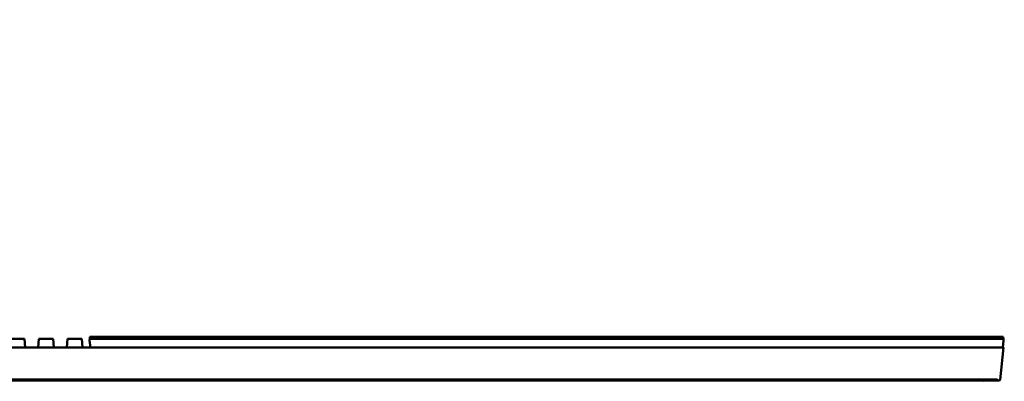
# Model space of a CAD drawing. Header units: millimetres. Extents: x 0 to 14369, y -869 to 2970.
# Tile 81 of 256: x 1001 to 1135, y 1395 to 1444. Entities that reach past the tile are written whole.
import ezdxf

# ---------------------------------------------------------------- set-up
doc = ezdxf.new("R2010")
doc.units = ezdxf.units.MM
doc.header["$LTSCALE"] = 10
doc.layers.add('Bemaßung (ISO)', color=7, linetype='Continuous', lineweight=25)
doc.layers.add('Sichtbar (ISO)', color=7, linetype='Continuous', lineweight=50)
doc.styles.add('Notiztext (DIN)', font='isocpeur.ttf')
doc.dimstyles.new('Standard (DIN)', dxfattribs={"dimscale": 10, "dimtxt": 3.5, "dimasz": 2.5, "dimexe": 3.175, "dimexo": 0.8, "dimgap": 0.8, "dimtad": 1, "dimrnd": 1e-08, "dimzin": 0, "dimtxsty": 'Notiztext (DIN)', "dimcen": 0.09, "dimdle": 10, "dimclrd": 256, "dimclre": 256, "dimclrt": 256, "dimadec": 0, "dimazin": 0, "dimtfac": 1, "dimtmove": 0, "dimatfit": 3, "dimfxl": 1, "dimtolj": 1, "dimtzin": 0, "dimlwd": -1, "dimlwe": -1, "dimarcsym": 0})

# ---------------------------------------------------------------- blocks, each defined once
blk = doc.blocks.new('*D14')
at = {"layer": 'Bemaßung (ISO)', "transparency": 16777216}
for p, q in [((885.25, 1407.2), (885.25, 1485.55)), ((1384.95, 1407.2), (1384.95, 1485.55)), ((910.25, 1453.8), (1359.95, 1453.8))]:
    blk.add_line(p, q, dxfattribs=at)
for points in [[(910.25, 1457.96), (910.25, 1449.63), (885.25, 1453.8)], [(1359.95, 1457.96), (1359.95, 1449.63), (1384.95, 1453.8)]]:
    blk.add_solid(points, dxfattribs=at)
at = {"layer": 'Defpoints', "color": 0, "transparency": 16777216}
for p in [(1384.95, 1453.8), (885.25, 1399.2), (1384.95, 1399.2)]:
    blk.add_point(p, dxfattribs=at)
at = {"layer": 'Bemaßung (ISO)', "transparency": 16777216, "insert": (1069.48, 1503.8), "char_height": 35, "attachment_point": 1, "style": 'Notiztext (DIN)'}
blk.add_mtext('\\A1;499,70', dxfattribs=at)

msp = doc.modelspace()

# ---------------------------------------------------------------- linework, layer by layer
at = {"layer": 'Sichtbar (ISO)'}
for p, q in [((999.511, 1400.345), (1001.271, 1400.345)), ((1001.371, 1400.345), (1001.271, 1400.345)), ((1001.371, 1400.345), (1001.452, 1399.195)), ((1003.236, 1399.195), (1003.317, 1400.345)), ((1003.417, 1400.345), (1003.317, 1400.345)), ((1003.417, 1400.345), (1005.177, 1400.345)), ((1005.277, 1400.345), (1005.177, 1400.345)), ((1005.277, 1400.345), (1005.358, 1399.195)), ((1007.142, 1399.195), (1007.223, 1400.345)), ((1007.323, 1400.345), (1007.223, 1400.345)), ((1007.323, 1400.345), (1009.083, 1400.345)), ((1009.183, 1400.345), (1009.083, 1400.345)), ((1009.183, 1400.345), (1009.264, 1399.195)), ((1010.272, 1400.345), (1010.255, 1400.145)), ((1010.355, 1399.195), (1010.255, 1400.145)), ((1010.291, 1400.559), (1010.272, 1400.345)), ((1135.037, 1400.345), (1010.272, 1400.345)), ((1010.299, 1400.645), (1010.291, 1400.559)), ((1010.299, 1400.645), (1135.011, 1400.645)), ((1134.955, 1399.195), (1135.055, 1400.145)), ((1135.011, 1400.645), (1135.019, 1400.559)), ((1135.019, 1400.559), (1135.037, 1400.345)), ((1135.037, 1400.345), (1135.055, 1400.145)), ((1134.554, 1399.195), (885.756, 1399.195)), ((885.756, 1399.195), (1134.554, 1399.195)), ((1134.955, 1399.195), (1010.355, 1399.195)), ((1135.055, 1399.195), (1134.591, 1394.781)), ((1134.591, 1394.781), (1135.055, 1399.195)), ((1135.055, 1399.195), (1134.955, 1399.195)), ((1134.955, 1399.195), (1135.055, 1399.195)), ((885.927, 1394.695), (1134.382, 1394.695)), ((1134.382, 1394.695), (885.927, 1394.695)), ((886.218, 1394.795), (1134.091, 1394.795)), ((1134.091, 1394.795), (886.218, 1394.795)), ((1131.883, 1394.695), (1131.883, 1394.695)), ((1131.883, 1394.695), (1131.883, 1394.695)), ((1134.382, 1394.695), (1134.505, 1394.695)), ((1134.505, 1394.695), (1134.382, 1394.695)), ((1134.505, 1394.695), (1134.591, 1394.781)), ((1134.591, 1394.781), (1134.505, 1394.695))]:
    msp.add_line(p, q, dxfattribs=at)
for major_axis, start_param, end_param in [((-0.393, -0.354), 3.2818688, 3.9251668), ((0.393, 0.354), 0.1402761, 0.7835742)]:
    msp.add_ellipse((1134.037, 1394.295), major_axis=major_axis, ratio=0.8971253, start_param=start_param, end_param=end_param, dxfattribs=at)
for points, knots in [([(1132.584, 1394.695), (1132.549, 1394.695), (1132.511, 1394.691), (1132.469, 1394.68), (1132.424, 1394.669), (1132.373, 1394.647), (1132.333, 1394.623), (1132.302, 1394.605), (1132.277, 1394.586), (1132.255, 1394.566)], [0.01996174, 0.01996174, 0.01996174, 0.01996174, 0.33333333, 0.33333333, 0.33333333, 0.66666667, 0.66666667, 0.66666667, 0.92357768, 0.92357768, 0.92357768, 0.92357768]), ([(1132.256, 1394.566), (1132.277, 1394.586), (1132.302, 1394.605), (1132.333, 1394.624), (1132.373, 1394.648), (1132.424, 1394.669), (1132.469, 1394.68), (1132.512, 1394.691), (1132.549, 1394.695), (1132.584, 1394.695)], [0.07626041, 0.07626041, 0.07626041, 0.07626041, 0.33333333, 0.33333333, 0.33333333, 0.66666667, 0.66666667, 0.66666667, 0.97994176, 0.97994176, 0.97994176, 0.97994176])]:
    msp.add_open_spline(points, degree=3, knots=knots, dxfattribs=at)

# ---------------------------------------------------------------- dimensions: what is measured, and where the dimension line sits
at = {"layer": 'Bemaßung (ISO)'}
dim = msp.add_linear_dim(base=(1384.955, 1453.796), p1=(885.255, 1399.195), p2=(1384.955, 1399.195), angle=180, dimstyle='Standard (DIN)', override={"dimgap": 0.8, "dimdec": 2, "dimtol": 0, "dimlim": 0, "dimtp": 0, "dimtm": 0, "dimtdec": 2, "dimtofl": 0, "dimatfit": 1}, dxfattribs=at)
dim.commit()
dim.dimension.update_dxf_attribs({"geometry": '*D14', "text_midpoint": (1135.105, 1453.796), "dimtype": 160})

doc.saveas('drawing.dxf')
